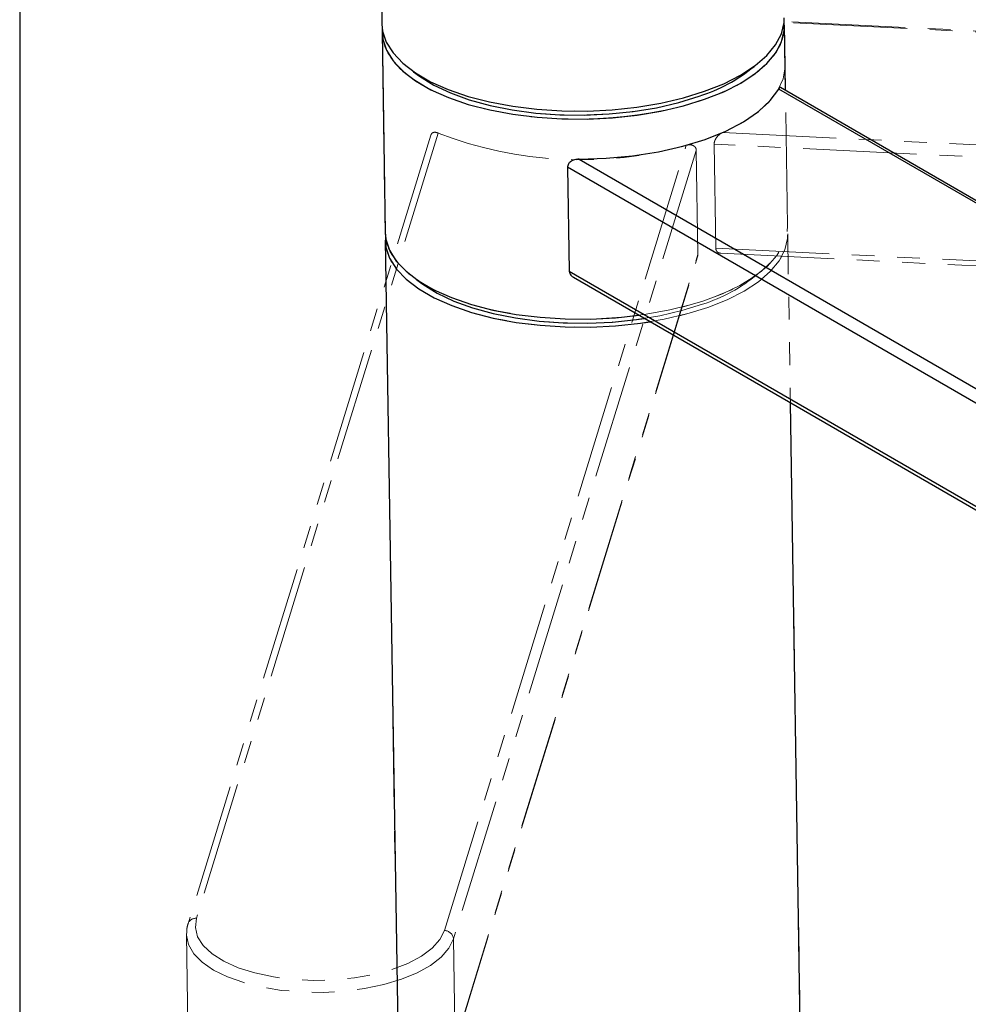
# Model space of a CAD drawing. Header units: millimetres. Extents: x 3 to 415, y 5 to 292.
# Tile 3 of 27: x 3 to 56, y 197 to 252. Entities that reach past the tile are written whole.
import ezdxf

# ---------------------------------------------------------------- set-up
doc = ezdxf.new("R2010")
doc.units = ezdxf.units.MM
doc.linetypes.add('PHANTOM', pattern=[12.7, 6.35, -1.27, 1.27, -1.27, 1.27, -1.27])
doc.layers.add('FORMAT', color=179, linetype='Continuous')
doc.layers.add('LAYER_1', color=179, linetype='Continuous')

msp = doc.modelspace()

# ---------------------------------------------------------------- linework, layer by layer
at = {"color": 7, "linetype": 'Continuous', "lineweight": 25}
for p, q in [((22.9419, 269.5217), (23.217, 252.0815)), ((23.224, 251.6343), (23.4003, 240.4547)), ((45.7781, 248.3805), (45.7212, 251.9891)), ((104.9653, 214.0282), (45.4036, 248.4626)), ((105.2226, 214.0138), (45.5013, 248.5406)), ((34.2423, 244.5434), (93.804, 210.1089)), ((93.4125, 209.5218), (33.5962, 244.1034)), ((33.5962, 244.1034), (33.6879, 238.29)), ((23.4074, 240.0075), (24.4441, 174.2714)), ((33.6879, 238.29), (93.5042, 203.7084)), ((33.9312, 237.9422), (93.6525, 203.4155)), ((46.9413, 174.6262), (46.0533, 230.9341))]:
    msp.add_line(p, q, dxfattribs=at)
at = {"color": 7, "linetype": 'PHANTOM', "lineweight": 18}
for p, q in [((22.9419, 269.5217), (23.217, 252.0815)), ((22.9419, 269.5217), (23.217, 252.0815)), ((77.8473, 250.6558), (45.7086, 252.238)), ((23.224, 251.6343), (23.4003, 240.4547)), ((23.224, 251.6343), (23.4003, 240.4547)), ((45.8975, 240.8095), (45.7212, 251.9891)), ((45.7565, 249.7532), (45.7212, 251.9891)), ((26.3681, 246.001), (12.8485, 202.1158)), ((25.9522, 245.8792), (12.3777, 201.8158)), ((26.7151, 201.4332), (40.2347, 245.3183)), ((40.7948, 245.0343), (27.2174, 200.9616)), ((40.7948, 245.0343), (40.8865, 239.2209)), ((41.7929, 245.3848), (41.8846, 239.5714)), ((23.4074, 240.0075), (23.4432, 237.7349)), ((23.4074, 240.0075), (24.4441, 174.2714)), ((46.9413, 174.6262), (45.9046, 240.3623)), ((27.2916, 195.0254), (40.8662, 239.0887)), ((27.309, 195.1482), (40.8865, 239.2209)), ((42.167, 239.2826), (140.0989, 234.4612)), ((46.9413, 174.6262), (45.9245, 239.0976)), ((12.2897, 201.209), (12.2899, 201.2654)), ((12.2897, 201.209), (12.3814, 195.3956)), ((27.2174, 200.9616), (27.309, 195.1482))]:
    msp.add_line(p, q, dxfattribs=at)
at = {"color": 8, "linetype": 'PHANTOM', "lineweight": 18}
for p, q in [((77.949, 250.597), (45.7097, 252.1842)), ((42.272, 246.0337), (89.8977, 243.689)), ((91.1693, 242.9539), (41.7929, 245.3848)), ((41.8846, 239.5714), (102.3547, 236.5943))]:
    msp.add_line(p, q, dxfattribs=at)
at = {"color": 7, "linetype": 'Continuous', "lineweight": 25, "flags": 128}
for points in [[(23.217, 252.0815), (23.2549, 251.703), (23.4595, 251.0805), (23.8376, 250.4766), (24.3833, 249.9008), (25.0881, 249.3622), (25.9407, 248.8693), (26.9278, 248.4298), (28.0337, 248.0507), (29.2411, 247.738), (30.5308, 247.4966), (31.8827, 247.3303), (33.2752, 247.2417), (34.6866, 247.2322), (36.0944, 247.302), (37.4766, 247.45), (38.8112, 247.6738), (40.0774, 247.97), (41.255, 248.3337)], [(41.255, 248.3337), (42.3256, 248.7594), (43.2722, 249.2403), (44.0799, 249.7687), (44.736, 250.3365), (45.2301, 250.9345), (45.5545, 251.5535), (45.704, 252.1836), (45.7142, 252.4363)], [(41.2621, 247.8866), (42.3326, 248.3122), (43.2792, 248.7931), (44.0869, 249.3216), (44.743, 249.8893), (45.2372, 250.4874), (45.5615, 251.1063), (45.711, 251.7364), (45.7066, 252.2126)], [(23.2316, 251.8581), (23.262, 251.2559), (23.4665, 250.6334), (23.8446, 250.0295), (24.3904, 249.4537), (25.0951, 248.915), (25.9477, 248.4221), (26.9348, 247.9826), (28.0408, 247.6036), (29.2481, 247.2908), (30.5379, 247.0494), (31.8897, 246.8831), (33.2823, 246.7945), (34.6936, 246.785), (36.1014, 246.8549), (37.4836, 247.0028), (38.8183, 247.2267), (40.0844, 247.5228), (41.2621, 247.8866)], [(24.9917, 249.4272), (25.319, 249.1764), (26.1147, 248.6837), (27.0476, 248.2423), (28.1025, 247.8595), (29.262, 247.5417), (30.507, 247.2939), (31.8171, 247.1204), (33.1709, 247.0238), (34.546, 247.0059), (35.9199, 247.0669), (37.27, 247.2058), (38.5742, 247.4203), (39.8111, 247.707), (40.9603, 248.061)], [(34.2423, 244.5434), (35.7506, 244.5918), (37.2366, 244.73), (38.6734, 244.9555), (40.0351, 245.2643), (41.2973, 245.6506), (42.4372, 246.1077), (43.4343, 246.6273), (44.2705, 247.2), (44.9309, 247.8155), (45.4036, 248.4626)], [(23.4003, 240.4547), (23.4383, 240.0762), (23.6428, 239.4537), (24.021, 238.8498), (24.5667, 238.274), (25.2714, 237.7354), (26.1241, 237.2425), (27.1111, 236.803), (28.2171, 236.4239), (29.4244, 236.1112), (30.7142, 235.8698), (32.066, 235.7035), (33.4586, 235.6149), (34.8699, 235.6054), (36.2778, 235.6752), (37.6085, 235.8162)], [(23.415, 240.2313), (23.4453, 239.6291), (23.6499, 239.0066), (24.028, 238.4027), (24.5738, 237.8269), (25.2785, 237.2882), (26.1311, 236.7953), (27.1182, 236.3558), (28.2241, 235.9768), (29.4315, 235.664), (30.7213, 235.4226), (32.0731, 235.2563), (33.4656, 235.1677), (34.877, 235.1582), (36.2848, 235.2281), (37.667, 235.376), (38.2256, 235.4595)], [(25.175, 237.8004), (25.5024, 237.5496), (26.2981, 237.0569), (27.231, 236.6155), (28.2859, 236.2327), (29.4453, 235.9149), (30.6903, 235.6671), (32.0005, 235.4936), (33.3542, 235.397), (34.7293, 235.3791), (36.1032, 235.4401), (37.4534, 235.579), (37.9063, 235.6441)]]:
    msp.add_lwpolyline(points, dxfattribs=at)
at = {"color": 7, "linetype": 'PHANTOM', "lineweight": 18, "flags": 128}
for points in [[(23.217, 252.0815), (23.2549, 251.703), (23.4595, 251.0805), (23.8376, 250.4766), (24.3833, 249.9008), (25.0881, 249.3622), (25.9407, 248.8693), (26.9278, 248.4298), (28.0337, 248.0507), (29.2411, 247.738), (30.5308, 247.4966), (31.8827, 247.3303), (33.2752, 247.2417), (34.6866, 247.2322), (36.0944, 247.302), (37.4766, 247.45), (38.8112, 247.6738), (40.0774, 247.97), (41.255, 248.3337)], [(23.217, 252.0815), (23.2549, 251.703), (23.4595, 251.0805), (23.8376, 250.4766), (24.3833, 249.9008), (25.0881, 249.3622), (25.9407, 248.8693), (26.9278, 248.4298), (28.0337, 248.0507), (29.2411, 247.738), (30.5308, 247.4966), (31.8827, 247.3303), (33.2752, 247.2417), (34.6866, 247.2322), (36.0944, 247.302), (37.4766, 247.45), (38.8112, 247.6738), (40.0774, 247.97), (41.255, 248.3337)], [(32.9315, 246.8093), (34.3402, 246.78), (35.751, 246.83), (37.1417, 246.9586), (38.4902, 247.1638), (39.7754, 247.4422), (40.977, 247.7896), (42.076, 248.2004), (43.055, 248.6681), (43.8988, 249.1854), (44.5938, 249.7442), (45.1293, 250.3355), (45.4967, 250.9501), (45.6902, 251.5784), (45.7068, 252.2103), (45.7066, 252.2126)], [(41.255, 248.3337), (42.3256, 248.7594), (43.2722, 249.2403), (44.0799, 249.7687), (44.736, 250.3365), (45.2301, 250.9345), (45.5545, 251.5535), (45.704, 252.1836), (45.7142, 252.4363)], [(41.255, 248.3337), (42.3256, 248.7594), (43.2722, 249.2403), (44.0799, 249.7687), (44.736, 250.3365), (45.2301, 250.9345), (45.5545, 251.5535), (45.704, 252.1836), (45.7142, 252.4363)], [(45.6154, 251.2632), (45.7207, 251.8945), (45.7097, 252.1842)], [(23.2316, 251.8581), (23.2245, 251.729), (23.2966, 251.099), (23.545, 250.4803), (23.9657, 249.8825), (24.5521, 249.3152), (25.2949, 248.7872), (26.1825, 248.307), (27.2008, 247.882), (28.3338, 247.5189), (29.5636, 247.2236), (30.8709, 247.0007), (32.2349, 246.8536), (33.6342, 246.7847), (35.0468, 246.7951), (36.4503, 246.8846), (37.8226, 247.0518), (39.142, 247.2941), (40.3879, 247.6076), (41.5404, 247.9874), (42.5815, 248.4276), (43.4947, 248.9211), (44.2656, 249.4602), (44.8821, 250.0363), (45.3344, 250.6405), (45.6154, 251.2632)], [(23.2316, 251.8581), (23.2384, 251.4132), (23.3989, 250.7876), (23.7341, 250.1782), (24.2387, 249.5945), (24.9046, 249.0457), (25.7214, 248.5406), (26.6763, 248.0871), (27.754, 247.6923), (28.9378, 247.3625), (30.2088, 247.1029), (31.5471, 246.9175), (32.9315, 246.8093)], [(24.9917, 249.4272), (25.319, 249.1764), (26.1147, 248.6837), (27.0476, 248.2423), (28.1025, 247.8595), (29.262, 247.5417), (30.507, 247.2939), (31.8171, 247.1204), (33.1709, 247.0238), (34.546, 247.0059), (35.9199, 247.0669), (37.27, 247.2058), (38.5742, 247.4203), (39.8111, 247.707), (40.9603, 248.061)], [(24.9917, 249.4272), (25.319, 249.1764), (26.1147, 248.6837), (27.0476, 248.2423), (28.1025, 247.8595), (29.262, 247.5417), (30.507, 247.2939), (31.8171, 247.1204), (33.1709, 247.0238), (34.546, 247.0059), (35.9199, 247.0669), (37.27, 247.2058), (38.5742, 247.4203), (39.8111, 247.707), (40.9603, 248.061)], [(42.272, 246.0337), (43.2921, 246.5443), (44.1539, 247.1096), (44.842, 247.7192), (45.344, 248.3623), (45.6507, 249.0272), (45.7567, 249.7021), (45.7565, 249.7532)], [(39.9993, 236.2746), (41.1533, 236.61), (42.2523, 237.0207), (43.2314, 237.4885), (44.0751, 238.0058), (44.7702, 238.5646), (45.3056, 239.1559), (45.673, 239.7705), (45.8665, 240.3987), (45.8975, 240.8095)], [(41.4454, 236.2598), (42.516, 236.6854), (43.4626, 237.1663), (44.2703, 237.6948), (44.9264, 238.2625), (45.4205, 238.8606), (45.7449, 239.4795), (45.8944, 240.1096), (45.8899, 240.5858)], [(23.4003, 240.4547), (23.4729, 239.9194), (23.7213, 239.3006), (24.142, 238.7029), (24.7284, 238.1356), (25.4712, 237.6076), (26.3588, 237.1273), (27.3771, 236.7023), (28.5101, 236.3393), (29.7399, 236.044), (31.0472, 235.8211), (32.4112, 235.674), (33.8105, 235.6051), (35.2231, 235.6155), (36.6266, 235.705), (37.9989, 235.8722), (39.3184, 236.1145), (40.5642, 236.428), (41.7167, 236.8078), (42.7578, 237.2479), (43.671, 237.7414), (44.4419, 238.2805), (45.0584, 238.8567), (45.2853, 239.129)], [(23.415, 240.2313), (23.4453, 239.6291), (23.6499, 239.0066), (24.028, 238.4027), (24.5738, 237.8269), (25.2785, 237.2882), (26.1311, 236.7953), (27.1182, 236.3558), (28.2241, 235.9768), (29.4315, 235.664), (30.7213, 235.4226), (32.0731, 235.2563), (33.4656, 235.1677), (34.877, 235.1582), (36.2848, 235.2281), (37.667, 235.376), (39.0016, 235.5999), (40.2678, 235.896), (41.4454, 236.2598)], [(41.4454, 236.2598), (42.516, 236.6854), (43.4626, 237.1663), (44.2703, 237.6948), (44.9264, 238.2625), (45.4205, 238.8606), (45.5757, 239.1147)], [(25.175, 237.8004), (25.5024, 237.5496), (26.2981, 237.0569), (27.231, 236.6155), (28.2859, 236.2327), (29.4453, 235.9149), (30.6903, 235.6671), (32.0005, 235.4936), (33.3542, 235.397), (34.7293, 235.3791), (36.1032, 235.4401), (37.4534, 235.579), (38.7576, 235.7935), (39.9945, 236.0802), (41.1437, 236.4342)], [(39.8494, 235.7882), (40.2678, 235.896), (41.4454, 236.2598)], [(39.9344, 236.0642), (39.9945, 236.0802), (41.1437, 236.4342)], [(12.8485, 202.1158), (12.7852, 201.5988), (12.9128, 201.0867), (13.2277, 200.5932), (13.7214, 200.132), (14.3805, 199.7156), (15.1868, 199.3554), (16.1185, 199.0611), (17.1502, 198.8409), (18.2536, 198.7007), (19.3987, 198.6443), (20.5542, 198.6733), (21.6887, 198.7869), (22.7712, 198.982), (23.7721, 199.2533), (24.6641, 199.5933), (25.423, 199.9928), (26.028, 200.441), (26.4627, 200.9255), (26.7151, 201.4332)]]:
    msp.add_lwpolyline(points, dxfattribs=at)
at = {"color": 8, "linetype": 'PHANTOM', "lineweight": 18, "flags": 128}
msp.add_lwpolyline([(27.2174, 200.9616), (26.9652, 200.4444), (26.5363, 199.9489), (25.9413, 199.4874), (25.1947, 199.0712), (24.3151, 198.7105), (23.324, 198.4143), (22.2459, 198.1898), (21.1072, 198.0425), (19.9361, 197.9762), (18.7614, 197.9923), (17.612, 198.0906), (16.5161, 198.2686), (15.5009, 198.5218), (14.5912, 198.8442), (13.8096, 199.2277), (13.1751, 199.6629), (12.7035, 200.1391), (12.4064, 200.6446), (12.291, 201.1668), (12.2897, 201.209)], dxfattribs=at)
at = {"color": 7, "linetype": 'Continuous', "lineweight": 25}
msp.add_arc((38.2004, 256.7851), 9.1502, 287.55516, 309.52782, dxfattribs=at)
at = {"color": 7, "linetype": 'PHANTOM', "lineweight": 18}
for centre, radius, start, end in [((38.2004, 256.7851), 9.1502, 287.55516, 309.52782), ((38.2004, 256.7851), 9.1502, 287.55516, 309.52782), ((34.3231, 266.4111), 21.9055, 248.70642, 285.65663), ((25.9221, 240.5258), 2.5227, 181.61472, 215.0462), ((25.8851, 240.0668), 2.4756, 176.18895, 211.16932), ((38.3838, 245.1583), 9.1502, 287.55516, 309.52782), ((38.3838, 245.1583), 9.1502, 287.55516, 309.52782), ((26.7081, 200.9224), 0.5108, 4.39759, 89.21633)]:
    msp.add_arc(centre, radius, start, end, dxfattribs=at)
at = {"color": 8, "linetype": 'PHANTOM', "lineweight": 18}
msp.add_arc((12.8074, 201.6608), 0.4568, 84.84415, 160.14297, dxfattribs=at)
at = {"color": 7, "linetype": 'Continuous', "lineweight": 25}
for points, knots in [([(45.501, 248.5398), (45.485, 248.5415), (45.4558, 248.5446), (45.4199, 248.4883), (45.4036, 248.4626)], [0, 0, 0, 0, 0.5446691, 1, 1, 1, 1]), ([(34.2423, 244.5434), (34.1579, 244.5368), (33.9824, 244.5229), (33.7749, 244.4236), (33.6498, 244.2963), (33.601, 244.1908), (33.5975, 244.1267), (33.5962, 244.1034)], [0, 0, 0, 0, 0.27974324, 0.58157622, 0.76220167, 0.91351512, 1, 1, 1, 1]), ([(33.6879, 238.29), (33.6936, 238.2483), (33.7048, 238.1651), (33.7911, 238.0456), (33.8699, 237.9668), (33.9298, 237.9437), (33.9315, 237.943)], [0, 0, 0, 0, 0.2940979, 0.5869585, 0.9878551, 1, 1, 1, 1])]:
    msp.add_open_spline(points, degree=3, knots=knots, dxfattribs=at)
at = {"color": 7, "linetype": 'PHANTOM', "lineweight": 18}
for points, knots in [([(26.3681, 246.001), (26.3101, 246.0213), (26.1894, 246.0634), (26.0548, 246.0268), (25.9771, 245.9542), (25.9613, 245.8958), (25.9564, 245.8778)], [0, 0, 0, 0, 0.3318759, 0.6899583, 0.9042449, 1, 1, 1, 1]), ([(42.272, 246.0337), (42.2105, 246.0003), (42.0827, 245.9308), (41.9275, 245.7643), (41.8331, 245.596), (41.7962, 245.4742), (41.7938, 245.4086), (41.7929, 245.3848)], [0, 0, 0, 0, 0.2797432, 0.5815762, 0.7622017, 0.9135151, 1, 1, 1, 1]), ([(40.7948, 245.0343), (40.7899, 245.0743), (40.7801, 245.1542), (40.7094, 245.2539), (40.5867, 245.3296), (40.4182, 245.3562), (40.2916, 245.3301), (40.2347, 245.3183)], [0, 0, 0, 0, 0.15250227, 0.30436294, 0.51224494, 0.78077754, 1, 1, 1, 1]), ([(41.8846, 239.5714), (41.8891, 239.5315), (41.8982, 239.4518), (41.9633, 239.3569), (42.0539, 239.2933), (42.1329, 239.2923), (42.1675, 239.2918)], [0, 0, 0, 0, 0.2261269, 0.4513025, 0.7595452, 1, 1, 1, 1]), ([(40.862, 239.09), (40.8693, 239.1098), (40.8856, 239.1538), (40.8862, 239.1971), (40.8865, 239.2209)], [0, 0, 0, 0, 0.4494387, 1, 1, 1, 1]), ([(12.3777, 201.8158), (12.3458, 201.7069), (12.2941, 201.5304), (12.3048, 201.3498), (12.3089, 201.2807)], [0, 0, 0, 0, 0.6171855, 1, 1, 1, 1])]:
    msp.add_open_spline(points, degree=3, knots=knots, dxfattribs=at)
at = {"layer": 'FORMAT'}
msp.add_line((2.9641, 292.2451), (2.9641, 5.4475), dxfattribs=at)
at = {"layer": 'LAYER_1', "lineweight": 18}
msp.add_arc((51.7205, 305.0815), 124.7401, 254.948261, 328.039951, dxfattribs=at)

doc.saveas('drawing.dxf')
